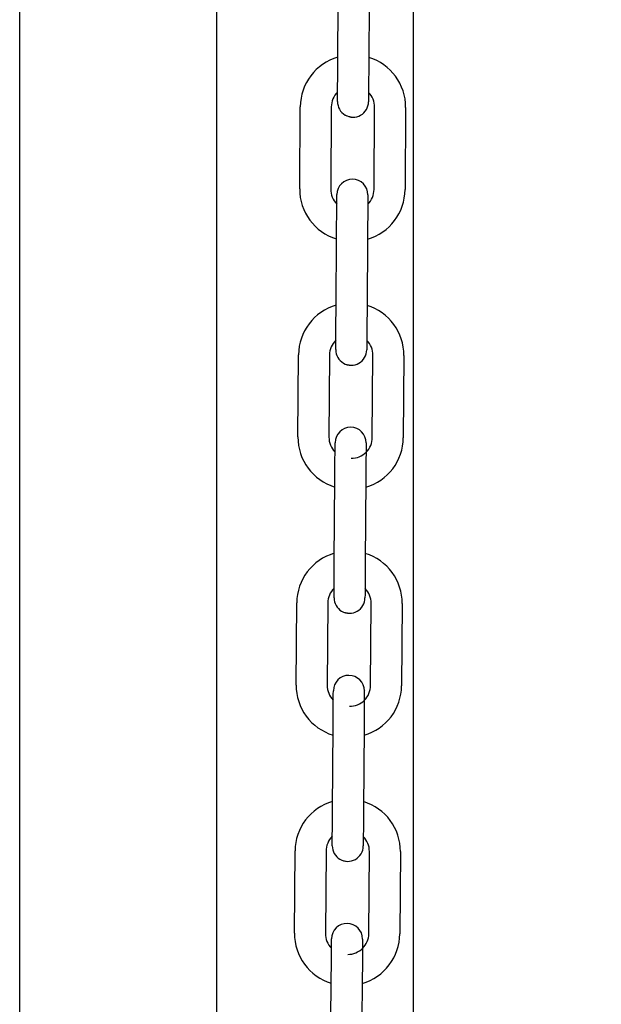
# Model space of a CAD drawing. Header units: inches. Extents: x 170 to 312, y 215 to 248.
# Tile 130 of 256: x 185.347 to 185.495, y 243.398 to 243.648. Entities that reach past the tile are written whole.
import ezdxf

# ---------------------------------------------------------------- set-up
doc = ezdxf.new("R2010")
doc.units = ezdxf.units.IN
doc.header["$LTSCALE"] = 0.25
doc.header["$MEASUREMENT"] = 0
doc.layers.add('ANNOTATIONS', color=1, linetype='Continuous')
doc.layers.add('MOTOR RH', color=7, linetype='Continuous')
doc.styles.add('ARIAL', font='arial.ttf', dxfattribs={"height": 0.09375})
doc.dimstyles.new('STANDARD$0', dxfattribs={"dimtxt": 0.09375, "dimasz": 0.09375, "dimexe": 0.03125, "dimexo": 0.046875, "dimgap": 0.09, "dimtad": 0, "dimtih": 1, "dimtoh": 1, "dimdec": 4, "dimzin": 0, "dimdsep": 46, "dimtxsty": 'ARIAL', "dimcen": 0.09, "dimadec": 0, "dimazin": 0, "dimtfac": 1, "dimtdec": 4, "dimtofl": 0, "dimtmove": 0, "dimatfit": 1, "dimfxl": 1, "dimtolj": 1, "dimtzin": 0, "dimarcsym": 0})

# ---------------------------------------------------------------- blocks, each defined once
blk = doc.blocks.new('*D24')
at = {"layer": 'ANNOTATIONS', "color": 0, "lineweight": -2, "transparency": 16777216}
for p, q in [((185.2897054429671, 244.1250466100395), (187.1356679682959, 244.1250466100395)), ((187.1044179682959, 244.0312966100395), (187.1044179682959, 242.3316655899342)), ((187.1044179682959, 240.1971744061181), (187.1044179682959, 241.8968054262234)), ((186.3738929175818, 240.1034244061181), (187.1356679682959, 240.1034244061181))]:
    blk.add_line(p, q, dxfattribs=at)
at = {"layer": 'ANNOTATIONS', "color": 0, "transparency": 16777216}
for points in [[(187.0887929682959, 244.0312966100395), (187.1200429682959, 244.0312966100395), (187.1044179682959, 244.1250466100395)], [(187.0887929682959, 240.1971744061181), (187.1200429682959, 240.1971744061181), (187.1044179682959, 240.1034244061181)]]:
    blk.add_solid(points, dxfattribs=at)
at = {"layer": 'defpoints', "color": 0, "transparency": 16777216}
for p in [(185.2428304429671, 244.1250466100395), (186.3270179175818, 240.1034244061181), (187.1044179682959, 240.1034244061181)]:
    blk.add_point(p, dxfattribs=at)
at = {"layer": 'ANNOTATIONS', "color": 0, "transparency": 16777216, "insert": (187.104417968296, 242.1142355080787), "char_height": 0.09375, "attachment_point": 5, "style": 'ARIAL'}
blk.add_mtext('\\A1;OPENING\\PHEIGHT', dxfattribs=at)
blk = doc.blocks.new('*D25')
at = {"layer": 'ANNOTATIONS', "color": 0, "lineweight": -2, "transparency": 16777216}
for p, q in [((185.2897054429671, 244.961030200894), (187.7906566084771, 244.961030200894)), ((187.7594066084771, 244.867280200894), (187.7594066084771, 242.7496573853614)), ((187.7594066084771, 240.1971744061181), (187.7594066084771, 242.3147972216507)), ((187.2942370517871, 240.1034244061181), (187.7906566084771, 240.1034244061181))]:
    blk.add_line(p, q, dxfattribs=at)
at = {"layer": 'ANNOTATIONS', "color": 0, "transparency": 16777216}
for points in [[(187.7437816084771, 244.867280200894), (187.7750316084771, 244.867280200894), (187.7594066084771, 244.961030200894)], [(187.7437816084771, 240.1971744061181), (187.7750316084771, 240.1971744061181), (187.7594066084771, 240.1034244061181)]]:
    blk.add_solid(points, dxfattribs=at)
at = {"layer": 'defpoints', "color": 0, "transparency": 16777216}
for p in [(185.2428304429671, 244.961030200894), (187.2473620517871, 240.1034244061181), (187.7594066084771, 240.1034244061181)]:
    blk.add_point(p, dxfattribs=at)
at = {"layer": 'ANNOTATIONS', "color": 0, "transparency": 16777216, "insert": (187.7594066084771, 242.5322273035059), "char_height": 0.09375, "attachment_point": 5, "style": 'ARIAL'}
blk.add_mtext('\\A1;TOTAL\\PHEIGHT', dxfattribs=at)

msp = doc.modelspace()

# ---------------------------------------------------------------- linework, layer by layer
at = {"layer": 'MOTOR RH'}
for p, q in [((185.3468484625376, 240.1060974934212), (185.3468484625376, 244.9133880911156)), ((185.3968800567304, 244.6366176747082), (185.3968800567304, 240.1034244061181)), ((185.4469116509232, 240.1060974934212), (185.4469116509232, 244.2959772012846)), ((185.4276580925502, 243.6362532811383), (185.4278061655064, 243.6571186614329)), ((185.4356799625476, 243.6570628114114), (185.4355319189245, 243.6361974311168)), ((185.4179860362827, 243.6048247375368), (185.4181341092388, 243.6256905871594)), ((185.42600790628, 243.6256347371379), (185.4258598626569, 243.6047688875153)), ((185.436883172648, 243.604690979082), (185.4370312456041, 243.6255563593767)), ((185.4449051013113, 243.6255005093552), (185.4447570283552, 243.6046351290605)), ((185.4272120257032, 243.573254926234), (185.4273600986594, 243.5941203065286)), ((185.4352338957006, 243.5940644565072), (185.4350858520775, 243.5731990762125)), ((185.4175399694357, 243.5418263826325), (185.4176880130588, 243.5626922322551)), ((185.425561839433, 243.5626363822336), (185.4254137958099, 243.5417705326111)), ((185.436437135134, 243.5416926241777), (185.4365852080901, 243.5625580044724)), ((185.4444590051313, 243.5625021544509), (185.4443109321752, 243.5416367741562)), ((185.4267659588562, 243.5102561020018), (185.4269140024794, 243.5311219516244)), ((185.4347878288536, 243.5310661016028), (185.4346397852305, 243.5102002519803)), ((185.4170939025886, 243.4788280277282), (185.4172419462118, 243.4996938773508)), ((185.425115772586, 243.4996380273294), (185.4249676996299, 243.4787721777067)), ((185.435991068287, 243.4786937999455), (185.4361391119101, 243.4995596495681)), ((185.4440129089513, 243.4995037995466), (185.4438648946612, 243.478637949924)), ((185.4263198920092, 243.4472577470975), (185.4264679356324, 243.46812359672)), ((185.4343417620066, 243.4680677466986), (185.4341936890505, 243.447201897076)), ((185.4166478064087, 243.4158296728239), (185.4167958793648, 243.4366955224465)), ((185.424669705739, 243.4366392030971), (185.4245216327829, 243.4157738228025)), ((185.435544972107, 243.4156954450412), (185.4356930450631, 243.4365612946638)), ((185.4435668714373, 243.4365054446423), (185.4434187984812, 243.4156395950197)), ((185.4258738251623, 243.3842593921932), (185.4260218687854, 243.4051252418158)), ((185.4338956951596, 243.4050693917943), (185.4337476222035, 243.3842035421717))]:
    msp.add_line(p, q, dxfattribs=at)
at = {"layer": 'MOTOR RH', "flags": 128}
for points in [[(185.4276035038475, 243.6285605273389), (185.427611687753, 243.6297113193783), (185.4276216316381, 243.6311132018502), (185.427632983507, 243.632712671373), (185.4276453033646, 243.6344482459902), (185.4276580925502, 243.6362532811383)], [(185.4355319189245, 243.6361974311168), (185.4355191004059, 243.6343923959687), (185.4355068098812, 243.6326568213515), (185.4354954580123, 243.6310573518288), (185.4354854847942, 243.6296554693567), (185.4354773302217, 243.6285046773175)], [(185.4275924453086, 243.6270014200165), (185.4275937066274, 243.627179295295), (185.4275974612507, 243.6277058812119), (185.4276035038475, 243.6285605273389), (185.4276094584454, 243.6293996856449)], [(185.4354832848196, 243.6293438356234), (185.4354773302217, 243.6285046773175), (185.4354712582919, 243.6276500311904), (185.4354675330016, 243.6271234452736), (185.4354662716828, 243.6269455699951)], [(185.4294902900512, 243.623605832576), (185.4299969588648, 243.6233467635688), (185.4315014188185, 243.6230365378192)], [(185.4274087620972, 243.6009809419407), (185.4274146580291, 243.601813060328), (185.4274207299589, 243.602667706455), (185.4274244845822, 243.6031942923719), (185.427425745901, 243.6033721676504)], [(185.4352995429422, 243.6033163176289), (185.4352982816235, 243.6031384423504), (185.4352945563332, 243.6026118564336), (185.4352884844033, 243.6017572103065), (185.4352825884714, 243.6009269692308)], [(185.4273600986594, 243.5941203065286), (185.4273728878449, 243.5959253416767), (185.4273852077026, 243.5976609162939), (185.4273965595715, 243.5992603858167), (185.4274065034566, 243.6006622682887), (185.4274146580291, 243.601813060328)], [(185.4352884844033, 243.6017572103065), (185.4352803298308, 243.6006064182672), (185.4352703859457, 243.5992045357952), (185.4352590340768, 243.5976050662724), (185.4352467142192, 243.5958694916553), (185.4352338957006, 243.5940644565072)], [(185.4271574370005, 243.5655621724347), (185.427165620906, 243.5667129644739), (185.4271755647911, 243.5681148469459), (185.42718691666, 243.5697143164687), (185.4271992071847, 243.5714498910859), (185.4272120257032, 243.573254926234)], [(185.4350858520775, 243.5731990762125), (185.4350730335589, 243.5713940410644), (185.4350607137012, 243.5696584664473), (185.4350493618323, 243.5680589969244), (185.4350394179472, 243.5666571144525), (185.4350312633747, 243.5655063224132)], [(185.4271463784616, 243.5640030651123), (185.4271476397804, 243.5641809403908), (185.4271513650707, 243.5647070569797), (185.4271574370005, 243.5655621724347), (185.4271633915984, 243.5664013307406)], [(185.4350372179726, 243.5663454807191), (185.4350312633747, 243.5655063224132), (185.4350251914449, 243.5646512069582), (185.4350214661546, 243.5641250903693), (185.4350202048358, 243.5639472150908)], [(185.4290441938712, 243.5606074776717), (185.4295508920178, 243.5603484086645), (185.4310553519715, 243.5600381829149)], [(185.4269626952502, 243.5379825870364), (185.4269685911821, 243.5388147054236), (185.4269746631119, 243.5396693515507), (185.4269783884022, 243.5401959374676), (185.426979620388, 243.5403658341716)], [(185.4269783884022, 243.5401959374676), (185.426979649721, 243.5403738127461)], [(185.4348534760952, 243.5403179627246), (185.4348522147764, 243.5401400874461), (185.4348484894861, 243.5396135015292), (185.4348424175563, 243.5387583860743), (185.4348342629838, 243.5376080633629), (185.4348242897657, 243.5362061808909), (185.4348129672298, 243.5346067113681), (185.4348006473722, 243.5328711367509), (185.4347878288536, 243.5310661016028)], [(185.4269140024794, 243.5311219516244), (185.4269268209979, 243.5329269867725), (185.4269391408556, 243.5346625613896), (185.4269504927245, 243.5362620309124), (185.4269604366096, 243.5376639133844), (185.4269685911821, 243.5388147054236)], [(185.4267113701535, 243.5025638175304), (185.426719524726, 243.5037141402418), (185.4267294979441, 243.5051164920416), (185.42674082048, 243.5067159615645), (185.4267531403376, 243.5084515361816), (185.4267659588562, 243.5102561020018)], [(185.4346397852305, 243.5102002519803), (185.4346269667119, 243.5083956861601), (185.4346146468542, 243.5066601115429), (185.4346032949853, 243.5050606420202), (185.4345933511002, 243.5036582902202), (185.4345851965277, 243.5025079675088)], [(185.4267003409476, 243.5010112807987), (185.4267015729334, 243.5011825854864), (185.4267052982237, 243.5017087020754), (185.4267113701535, 243.5025638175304), (185.4267173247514, 243.5034029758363)], [(185.4345911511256, 243.5033471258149), (185.4345851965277, 243.5025079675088), (185.4345791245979, 243.5016528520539), (185.4345753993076, 243.5011262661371), (185.4345741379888, 243.5009488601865)], [(185.4267003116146, 243.501004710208), (185.4267015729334, 243.5011825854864)], [(185.4285981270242, 243.4976086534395), (185.4291048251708, 243.4973500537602), (185.4306092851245, 243.4970398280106)], [(185.4265166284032, 243.4749837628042), (185.4265225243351, 243.4758158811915), (185.4265285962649, 243.4766709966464), (185.4265323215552, 243.4771975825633), (185.426533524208, 243.4773674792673)], [(185.4265323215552, 243.4771975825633), (185.426533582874, 243.4773754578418)], [(185.4264679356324, 243.46812359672), (185.426480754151, 243.4699286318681), (185.4264930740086, 243.4716642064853), (185.4265044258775, 243.4732636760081), (185.4265143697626, 243.4746655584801), (185.4265225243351, 243.4758158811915)], [(185.4344074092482, 243.4773196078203), (185.4344061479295, 243.4771417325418), (185.4344024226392, 243.476615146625), (185.4343963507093, 243.47576003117), (185.4343881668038, 243.4746097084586), (185.4343782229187, 243.4732078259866), (185.4343668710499, 243.4716083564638), (185.4343545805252, 243.4698727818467), (185.4343417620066, 243.4680677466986)], [(185.4262653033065, 243.439565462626), (185.426273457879, 243.4407157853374), (185.4262834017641, 243.4421181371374), (185.426294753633, 243.4437176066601), (185.4263070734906, 243.4454531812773), (185.4263198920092, 243.4472577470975)], [(185.4341936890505, 243.447201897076), (185.4341808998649, 243.4453973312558), (185.4341685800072, 243.4436617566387), (185.4341572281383, 243.4420618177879), (185.4341472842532, 243.440659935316), (185.4341391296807, 243.4395096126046)], [(185.4262542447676, 243.4380063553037), (185.4262555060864, 243.4381837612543), (185.4262592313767, 243.4387103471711), (185.4262653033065, 243.439565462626), (185.4262712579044, 243.440404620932)], [(185.4341450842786, 243.4403483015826), (185.4341391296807, 243.4395096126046), (185.4341330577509, 243.4386544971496), (185.4341293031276, 243.4381279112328), (185.4341280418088, 243.4379505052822)], [(185.4281520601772, 243.4346102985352), (185.4286587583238, 243.4343516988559), (185.4301632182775, 243.4340414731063)], [(185.4260218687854, 243.4051252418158), (185.4260346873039, 243.4069298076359), (185.4260469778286, 243.4086653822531), (185.4260583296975, 243.4102648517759), (185.4260683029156, 243.4116672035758), (185.4260764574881, 243.4128175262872)], [(185.4260705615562, 243.4119854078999), (185.4260764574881, 243.4128175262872), (185.4260825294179, 243.4136726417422), (185.4260862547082, 243.414199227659), (185.426087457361, 243.414369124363)], [(185.4260862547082, 243.414199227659), (185.426087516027, 243.4143766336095)], [(185.4339613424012, 243.4143207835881), (185.4339600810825, 243.4141433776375), (185.4339563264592, 243.4136167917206), (185.4339502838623, 243.4127616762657), (185.4339420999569, 243.4116113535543), (185.4339321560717, 243.4102090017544), (185.4339208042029, 243.4086095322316), (185.4339084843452, 243.4068739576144), (185.4338956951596, 243.4050693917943)]]:
    msp.add_lwpolyline(points, dxfattribs=at)
at = {"layer": 'MOTOR RH'}
for centre, radius, start, end in [((185.431322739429, 243.6255969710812), 0.01318897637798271, 106.0675622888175, 179.5934504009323), ((185.4317164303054, 243.6255941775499), 0.01318897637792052, 359.5934504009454, 73.11933850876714), ((185.431322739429, 243.6255969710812), 0.005314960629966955, 134.3183635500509, 179.5934504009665), ((185.4317164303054, 243.6255941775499), 0.005314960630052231, 359.5934504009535, 44.86776174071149), ((185.4315293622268, 243.6269734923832), 0.003937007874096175, 179.5934504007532, 359.5934688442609), ((185.4313626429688, 243.6033441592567), 0.003937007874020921, 359.5934504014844, 179.5934313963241), ((185.4311746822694, 243.6047313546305), 0.01318897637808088, 179.5934504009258, 253.123635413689), ((185.4311746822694, 243.6047313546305), 0.005314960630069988, 179.5934504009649, 224.8829269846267), ((185.4315683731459, 243.6047285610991), 0.01318897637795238, 286.0718592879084, 359.5934504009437), ((185.4315683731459, 243.6047285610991), 0.005314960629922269, 314.3327568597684, 359.5934504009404), ((185.4308766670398, 243.5625985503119), 0.01318897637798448, 106.0675622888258, 179.5934504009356), ((185.4312703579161, 243.5625957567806), 0.01318897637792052, 359.5934504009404, 73.11933850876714), ((185.4308766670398, 243.5625985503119), 0.005314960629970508, 134.3176145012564, 179.5934504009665), ((185.4312703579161, 243.5625957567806), 0.005314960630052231, 359.5934504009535, 44.86819495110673), ((185.4310832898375, 243.5639750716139), 0.003937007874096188, 179.5934504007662, 359.5934688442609), ((185.4309165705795, 243.5403457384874), 0.003937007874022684, 359.5934504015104, 179.5934313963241), ((185.4307286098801, 243.5417329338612), 0.01318897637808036, 179.5934504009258, 253.1236354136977), ((185.4307286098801, 243.5417329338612), 0.005314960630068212, 179.5934504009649, 224.8835738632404), ((185.4311223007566, 243.5417301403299), 0.005314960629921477, 269.5934503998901, 359.5934504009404), ((185.4311223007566, 243.5417301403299), 0.01318897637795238, 286.0718592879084, 359.5934504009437), ((185.4304305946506, 243.4996001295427), 0.01318897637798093, 106.0675622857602, 179.5934504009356), ((185.4308242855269, 243.4995973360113), 0.01318897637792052, 359.5934504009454, 73.1193385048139), ((185.4304305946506, 243.4996001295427), 0.005314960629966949, 134.3178578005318, 179.5934504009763), ((185.4308242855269, 243.4995973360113), 0.005314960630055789, 359.5934504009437, 44.86741456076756), ((185.4306372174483, 243.5009766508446), 0.003937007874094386, 179.5934504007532, 359.5934688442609), ((185.4304704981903, 243.4773473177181), 0.003937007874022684, 359.5934504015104, 179.5934313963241), ((185.4302825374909, 243.4787345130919), 0.01318897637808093, 179.5934504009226, 253.1236354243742), ((185.4302825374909, 243.4787345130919), 0.005314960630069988, 179.5934504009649, 224.8829269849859), ((185.4306762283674, 243.4787317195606), 0.005314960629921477, 269.5934503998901, 359.5934504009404), ((185.4306762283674, 243.4787317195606), 0.01318897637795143, 286.0718592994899, 359.5934504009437), ((185.4299845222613, 243.4366017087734), 0.01318897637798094, 106.0675622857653, 179.5934504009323), ((185.4303782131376, 243.436598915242), 0.01318897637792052, 359.5934504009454, 73.11933850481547), ((185.4299845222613, 243.4366017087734), 0.005314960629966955, 134.3177708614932, 179.5934504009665), ((185.4303782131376, 243.436598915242), 0.005314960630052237, 359.5934504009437, 44.8685372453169), ((185.4301911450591, 243.4379782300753), 0.003937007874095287, 179.5934504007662, 359.5934688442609), ((185.430024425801, 243.4143488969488), 0.003937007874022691, 359.5934504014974, 179.5934313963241), ((185.4298364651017, 243.4157360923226), 0.01318897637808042, 179.5934504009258, 253.1236354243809), ((185.4298364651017, 243.4157360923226), 0.005314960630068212, 179.5934504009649, 224.8833636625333), ((185.4302301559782, 243.4157332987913), 0.005314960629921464, 269.5934503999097, 359.5934504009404), ((185.4302301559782, 243.4157332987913), 0.01318897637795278, 286.0718592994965, 359.5934504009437)]:
    msp.add_arc(centre, radius, start, end, dxfattribs=at)

# ---------------------------------------------------------------- dimensions: what is measured, and where the dimension line sits
at = {"layer": 'ANNOTATIONS'}
for base, p1, p2, text, picture, middle in [((187.7594066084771, 240.1034244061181), (185.2428304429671, 244.9610302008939), (187.247362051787, 240.1034244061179), 'TOTAL\\PHEIGHT', '*D25', (187.7594066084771, 242.5322273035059)), ((187.1044179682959, 240.1034244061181), (185.2428304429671, 244.1250466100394), (186.3270179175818, 240.103424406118), 'OPENING\\PHEIGHT', '*D24', (187.104417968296, 242.1142355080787))]:
    dim = msp.add_linear_dim(base=base, p1=p1, p2=p2, angle=90, text=text, dimstyle='STANDARD$0', dxfattribs=at)
    dim.commit()
    dim.dimension.update_dxf_attribs({"geometry": picture, "text_midpoint": middle})

doc.saveas('drawing.dxf')
